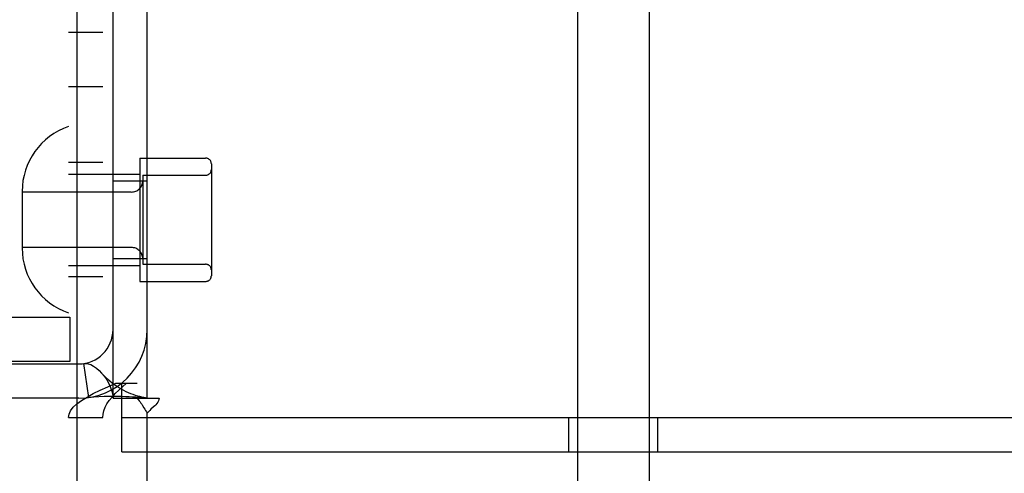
# Model space of a CAD drawing. Header units: inches. Extents: x 0 to 283, y 0 to 183.
# Tile 18 of 116: x 99.701 to 101.423, y 92.28 to 93.075. Entities that reach past the tile are written whole.
import ezdxf

# ---------------------------------------------------------------- set-up
doc = ezdxf.new("R2010")
doc.units = ezdxf.units.IN
doc.header["$LTSCALE"] = 15.583333
doc.header["$MEASUREMENT"] = 0
doc.linetypes.add('HIDDEN', pattern=[0.2, 0.1, -0.1])
doc.layers.add('DEFAULT_2', color=8, linetype='HIDDEN')
doc.layers.add('LEFTHAND_DOOR_ASSEMBLY', color=7, linetype='CONTINUOUS')

msp = doc.modelspace()

# ---------------------------------------------------------------- linework, layer by layer
at = {"layer": 'DEFAULT_2', "color": 8, "linetype": 'HIDDEN'}
for p, q in [((100.6763, 96.9358), (100.6763, 91.6858)), ((100.8013, 96.9358), (100.8013, 91.6858)), ((99.7858, 95.4458), (99.7858, 92.3778)), ((99.8458, 95.4458), (99.8458, 92.3778)), ((99.8638, 92.4118), (99.8638, 95.4118)), ((99.9238, 92.4118), (99.9238, 95.4118)), ((99.7858, 93.0528), (99.8458, 93.0528)), ((99.7858, 92.9578), (99.8458, 92.9578)), ((99.9108, 92.8323), (99.9108, 92.6163)), ((99.9108, 92.8323), (100.0258, 92.8323)), ((99.8458, 92.8243), (99.7858, 92.8243)), ((100.0358, 92.8223), (100.0358, 92.6263)), ((99.7858, 92.8043), (99.9108, 92.8043)), ((99.9158, 92.8023), (99.9158, 92.6463)), ((99.9158, 92.8023), (100.0258, 92.8023)), ((99.8638, 92.7923), (99.9238, 92.7923)), ((99.7048, 92.7739), (99.7048, 92.6748)), ((99.8958, 92.7728), (99.7048, 92.7728)), ((99.8958, 92.6758), (99.7048, 92.6758)), ((99.8638, 92.6563), (99.9238, 92.6563)), ((99.7858, 92.6443), (99.9108, 92.6443)), ((99.9158, 92.6463), (100.0258, 92.6463)), ((99.8458, 92.6243), (99.7858, 92.6243)), ((99.9108, 92.6163), (100.0258, 92.6163)), ((99.3073, 92.5538), (99.7883, 92.5538)), ((99.7883, 92.5538), (99.7883, 92.4758)), ((99.7883, 92.4758), (99.3073, 92.4758)), ((99.3938, 92.4718), (99.8038, 92.4718)), ((99.8216, 92.4132), (99.8127, 92.4725)), ((99.8687, 92.4378), (99.9058, 92.4378)), ((99.8793, 92.3178), (99.8793, 92.4378)), ((99.8038, 92.4118), (99.3938, 92.4118)), ((99.8638, 92.4118), (99.9055, 92.4118)), ((99.9055, 92.4118), (99.9446, 92.4118)), ((99.9238, 91.5368), (99.9238, 92.3857)), ((99.7858, 92.3778), (99.8458, 92.3778)), ((99.8793, 92.3778), (101.5983, 92.3778)), ((100.6608, 92.3178), (100.6608, 92.3778)), ((100.8168, 92.3178), (100.8168, 92.3778)), ((99.8793, 92.3178), (101.5983, 92.3178))]:
    msp.add_line(p, q, dxfattribs=at)
for points in [[(99.8127, 92.4725), (99.8162, 92.4727), (99.8202, 92.4721), (99.8248, 92.4705), (99.8298, 92.4679), (99.8348, 92.4644), (99.8397, 92.46), (99.8438, 92.4558)], [(99.9208, 92.4125), (99.9177, 92.413), (99.9143, 92.4137), (99.9107, 92.4145), (99.907, 92.4155), (99.9031, 92.4167), (99.8992, 92.418), (99.8952, 92.4195), (99.8911, 92.4212), (99.887, 92.4231), (99.8829, 92.4252), (99.8788, 92.4274), (99.8746, 92.4298), (99.8705, 92.4325), (99.8665, 92.4353), (99.8624, 92.4383), (99.8584, 92.4416), (99.8544, 92.445), (99.8504, 92.4488), (99.8465, 92.4528), (99.8438, 92.4558)], [(99.8438, 92.4558), (99.8443, 92.4552), (99.8487, 92.4497), (99.8528, 92.4437), (99.8564, 92.4374), (99.8595, 92.4306), (99.8619, 92.424), (99.8633, 92.4177), (99.8638, 92.4118)], [(99.7858, 92.3778), (99.7868, 92.3838), (99.7896, 92.3898), (99.7942, 92.3958), (99.8007, 92.4018), (99.8087, 92.4078), (99.8183, 92.4138), (99.8293, 92.4198), (99.8415, 92.4258), (99.8547, 92.4318), (99.8687, 92.4378)], [(99.8458, 92.3778), (99.8463, 92.3838), (99.8477, 92.3898), (99.85, 92.3958), (99.8532, 92.4018), (99.8573, 92.4078), (99.8621, 92.4138), (99.8676, 92.4198), (99.8737, 92.4258), (99.8803, 92.4318), (99.8873, 92.4378)], [(99.8216, 92.4132), (99.8301, 92.4142), (99.839, 92.4148), (99.8481, 92.4152), (99.8568, 92.4153), (99.865, 92.4153), (99.8727, 92.4152), (99.8797, 92.4151), (99.8861, 92.4149), (99.8923, 92.4146), (99.8981, 92.4143), (99.9035, 92.414), (99.9085, 92.4136), (99.913, 92.4133), (99.9168, 92.4129), (99.9198, 92.4126), (99.9214, 92.4124)], [(99.9055, 92.4118), (99.9077, 92.4094), (99.9096, 92.4072), (99.9112, 92.4051), (99.9127, 92.403), (99.914, 92.401), (99.9152, 92.399)], [(99.9152, 92.399), (99.9177, 92.3949), (99.9192, 92.3926), (99.9207, 92.3902), (99.9222, 92.3879), (99.9238, 92.3857)], [(99.9208, 92.4125), (99.922, 92.4123), (99.9234, 92.412), (99.9238, 92.4118)], [(99.9446, 92.4118), (99.9441, 92.4095), (99.9432, 92.4071), (99.9419, 92.4047), (99.9403, 92.4024), (99.9386, 92.4003), (99.9367, 92.3983), (99.9347, 92.3964)], [(99.9347, 92.3964), (99.9302, 92.3924), (99.928, 92.3902), (99.9258, 92.388), (99.9238, 92.3857)]]:
    msp.add_lwpolyline(points, dxfattribs=at)
for centre, radius, start, end in [((99.8248, 92.7739), 0.12, 108.9656, 180), ((100.0258, 92.8223), 0.01, 0, 90), ((100.0258, 92.8123), 0.01, 270, 360), ((99.8958, 92.7928), 0.02, 270, 360), ((99.8248, 92.6748), 0.12, 180, 251.0344), ((99.8958, 92.6558), 0.02, 0, 90), ((100.0258, 92.6363), 0.01, 0, 90), ((100.0258, 92.6263), 0.01, 270, 360), ((99.8038, 92.5318), 0.12, 270, 360), ((99.8038, 92.5318), 0.06, 270, 360)]:
    msp.add_arc(centre, radius, start, end, dxfattribs=at)
at = {"layer": 'LEFTHAND_DOOR_ASSEMBLY', "color": 3, "linetype": 'Continuous'}
msp.add_line((99.8003, 131.0578), (99.8003, 56.7658), dxfattribs=at)

doc.saveas('drawing.dxf')
